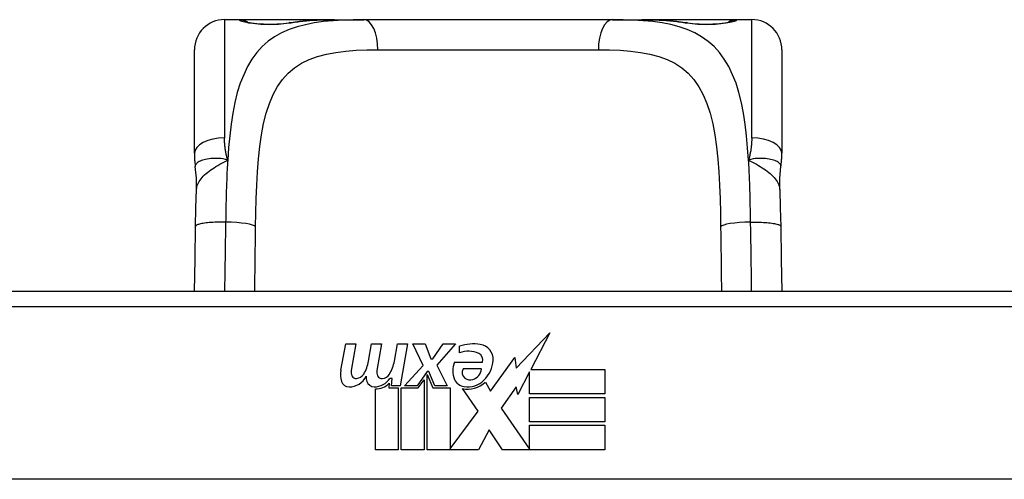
# Model space of a CAD drawing. Header units: inches. Extents: x 20 to 683, y 61 to 320.
# Tile 31 of 256: x 159.289 to 160.575, y 62.027 to 62.629. Entities that reach past the tile are written whole.
import ezdxf

# ---------------------------------------------------------------- set-up
doc = ezdxf.new("R2010")
doc.units = ezdxf.units.IN
doc.header["$MEASUREMENT"] = 0
doc.layers.add('Visible Edges(ANSI)', color=7, linetype='Continuous', lineweight=25)
doc.layers.add('Visible Tangent Edges(ANSI)', color=7, linetype='Continuous', lineweight=25)

msp = doc.modelspace()

# ---------------------------------------------------------------- linework, layer by layer
at = {"layer": 'Visible Edges(ANSI)'}
for p, q in [((159.576, 62.6285), (159.5564, 62.6285)), ((159.6999, 62.6285), (159.576, 62.6285)), ((159.6999, 62.6285), (159.7382, 62.6285)), ((160.0635, 62.6285), (159.7382, 62.6285)), ((160.0635, 62.6285), (160.1018, 62.6285)), ((160.2256, 62.6285), (160.1018, 62.6285)), ((160.2453, 62.6285), (160.2256, 62.6285)), ((159.517, 62.4538), (159.517, 62.5892)), ((160.2847, 62.5892), (160.2847, 62.4538)), ((160.6489, 62.2732), (159.1528, 62.2732)), ((159.9376, 62.1727), (159.9814, 62.2189)), ((159.9814, 62.2189), (159.9566, 62.1712)), ((159.7082, 62.1702), (159.7149, 62.2045)), ((159.7149, 62.2045), (159.7281, 62.2045)), ((159.7281, 62.2045), (159.722, 62.17)), ((159.7445, 62.182), (159.7484, 62.2045)), ((159.7484, 62.2045), (159.7616, 62.2045)), ((159.7616, 62.2045), (159.7556, 62.17)), ((159.7784, 62.182), (159.7823, 62.2045)), ((159.7823, 62.2045), (159.7955, 62.2045)), ((159.7955, 62.2045), (159.7859, 62.1499)), ((159.8024, 62.2045), (159.8186, 62.2045)), ((159.8159, 62.1764), (159.8024, 62.2045)), ((159.8186, 62.2045), (159.8261, 62.185)), ((159.8285, 62.185), (159.842, 62.2045)), ((159.8582, 62.2045), (159.8336, 62.1766)), ((159.842, 62.2045), (159.8582, 62.2045)), ((159.8636, 62.1928), (159.8636, 62.2018)), ((159.9041, 62.1428), (159.9356, 62.1869)), ((159.9356, 62.1869), (159.9376, 62.1727)), ((159.7916, 62.1499), (159.8159, 62.1764)), ((159.8261, 62.185), (159.8285, 62.185)), ((159.8336, 62.1766), (159.8474, 62.1499)), ((159.857, 62.1808), (159.8936, 62.1808)), ((159.8213, 62.1683), (159.808, 62.1499)), ((159.8234, 62.1683), (159.8213, 62.1683)), ((159.8213, 62.1647), (159.8288, 62.147)), ((159.8213, 62.0662), (159.8213, 62.1647)), ((159.8312, 62.1499), (159.8234, 62.1683)), ((159.8921, 62.1718), (159.8681, 62.1718)), ((159.9548, 62.1679), (159.9395, 62.1385)), ((159.9548, 62.1391), (159.9548, 62.1679)), ((159.9566, 62.1712), (160.0535, 62.1712)), ((160.0535, 62.1712), (160.0535, 62.1391)), ((159.7715, 62.1532), (159.7709, 62.147)), ((159.7754, 62.1595), (159.7725, 62.1595)), ((159.7745, 62.1499), (159.7754, 62.1595)), ((159.7859, 62.1499), (159.7745, 62.1499)), ((159.808, 62.1499), (159.7916, 62.1499)), ((159.8096, 62.147), (159.8171, 62.1574)), ((159.8171, 62.1574), (159.8171, 62.0662)), ((159.8474, 62.1499), (159.8312, 62.1499)), ((159.8972, 62.1544), (159.9041, 62.1428)), ((159.9376, 62.1485), (159.9179, 62.1205)), ((159.9395, 62.1385), (159.9376, 62.1485)), ((159.7535, 62.0662), (159.7535, 62.1457)), ((159.7709, 62.147), (159.7832, 62.147)), ((159.7832, 62.147), (159.7832, 62.0662)), ((159.7874, 62.147), (159.8096, 62.147)), ((159.7874, 62.0662), (159.7874, 62.147)), ((159.8288, 62.147), (159.8513, 62.147)), ((159.8513, 62.147), (159.8513, 62.0674)), ((159.8879, 62.1164), (159.8672, 62.1463)), ((160.0535, 62.1391), (159.9548, 62.1391)), ((159.9548, 62.1346), (160.0535, 62.1346)), ((159.9548, 62.1025), (159.9548, 62.1346)), ((160.0535, 62.1346), (160.0535, 62.1025)), ((159.8513, 62.0674), (159.8879, 62.1164)), ((159.9179, 62.1205), (159.9548, 62.0668)), ((160.0535, 62.1025), (159.9548, 62.1025)), ((159.9548, 62.0983), (160.0535, 62.0983)), ((159.9548, 62.0668), (159.9548, 62.0983)), ((160.0535, 62.0983), (160.0535, 62.0662)), ((159.9021, 62.0923), (159.8882, 62.0662)), ((159.9197, 62.0662), (159.9021, 62.0923)), ((159.7832, 62.0662), (159.7535, 62.0662)), ((159.8171, 62.0662), (159.7874, 62.0662)), ((159.8882, 62.0662), (159.8213, 62.0662)), ((160.0535, 62.0662), (159.9197, 62.0662)), ((161.0577, 62.0275), (158.744, 62.0275))]:
    msp.add_line(p, q, dxfattribs=at)
at = {"layer": 'Visible Edges(ANSI)', "flags": 128}
for points in [[(159.584, 62.626), (159.5846, 62.6258), (159.5863, 62.6254), (159.5915, 62.6245), (159.5987, 62.6236), (159.6071, 62.623), (159.6161, 62.6228), (159.6251, 62.6231), (159.6333, 62.6237), (159.6402, 62.6246)], [(159.6402, 62.6246), (159.6544, 62.6265), (159.6692, 62.6277), (159.6843, 62.6283), (159.6999, 62.6285)], [(160.1018, 62.6285), (160.1174, 62.6283), (160.1325, 62.6277), (160.1473, 62.6265), (160.1615, 62.6246)], [(160.1615, 62.6246), (160.1684, 62.6237), (160.1767, 62.6231), (160.1856, 62.6228), (160.1947, 62.623), (160.203, 62.6236), (160.2102, 62.6245), (160.2154, 62.6254), (160.2171, 62.6258), (160.2177, 62.626)], [(159.517, 62.4538), (159.517, 62.4531), (159.517, 62.4524), (159.517, 62.4517), (159.517, 62.4509), (159.517, 62.4502), (159.5171, 62.4495), (159.5171, 62.4488), (159.5171, 62.4481), (159.5172, 62.4474), (159.5172, 62.4467), (159.5172, 62.446), (159.5173, 62.4452), (159.5173, 62.4445), (159.5174, 62.4438), (159.5175, 62.4431), (159.5175, 62.4424), (159.5176, 62.4416), (159.5177, 62.4409), (159.5178, 62.4402), (159.5179, 62.4395), (159.5179, 62.4387), (159.518, 62.438), (159.5181, 62.4373), (159.5182, 62.4366)], [(160.2834, 62.4366), (160.2835, 62.4373), (160.2836, 62.438), (160.2837, 62.4387), (160.2838, 62.4395), (160.2839, 62.4402), (160.284, 62.4409), (160.2841, 62.4416), (160.2841, 62.4424), (160.2842, 62.4431), (160.2843, 62.4438), (160.2843, 62.4445), (160.2844, 62.4452), (160.2844, 62.446), (160.2845, 62.4467), (160.2845, 62.4474), (160.2846, 62.4481), (160.2846, 62.4488), (160.2846, 62.4495), (160.2846, 62.4502), (160.2847, 62.4509), (160.2847, 62.4517), (160.2847, 62.4524), (160.2847, 62.4531), (160.2847, 62.4538)], [(159.5198, 62.4063), (159.5197, 62.4215), (159.5182, 62.4366)], [(160.2819, 62.4063), (160.2819, 62.4215), (160.2834, 62.4366)], [(159.5184, 62.3582), (159.5189, 62.3825), (159.5198, 62.4063)], [(160.2819, 62.4063), (160.2827, 62.3825), (160.2832, 62.3582)], [(159.5172, 62.2732), (159.5178, 62.3153), (159.5184, 62.3582)], [(160.2832, 62.3582), (160.2839, 62.3153), (160.2845, 62.2732)]]:
    msp.add_lwpolyline(points, dxfattribs=at)
at = {"layer": 'Visible Edges(ANSI)'}
for centre, radius, start, end in [((159.5564, 62.5892), 0.0394, 90, 180), ((159.576, 62.6088), 0.0197, 56.88, 90), ((160.2256, 62.6088), 0.0197, 90, 123.12), ((160.2453, 62.5892), 0.0394, 0, 90), ((159.8817, 62.1438), 0.0607, 81.5605, 107.3343), ((159.8877, 62.1844), 0.0197, 356.5646, 81.5605), ((159.8754, 62.1644), 0.0307, 64.6784, 112.5609), ((159.8844, 62.1835), 0.0096, 343.5261, 64.6784), ((159.6986, 62.1894), 0.0465, 328.5584, 350.8257), ((159.7326, 62.1901), 0.0465, 327.5992, 350), ((159.8828, 62.1694), 0.0282, 156.1555, 203.8445), ((159.8677, 62.1856), 0.0398, 314.1684, 356.5646), ((159.7365, 62.1647), 0.0288, 169, 198.4748), ((159.7192, 62.173), 0.0246, 269.6788, 333.9508), ((159.7341, 62.1678), 0.0123, 169.9922, 203.5487), ((159.7283, 62.1653), 0.006, 203.5487, 276.1027), ((159.7276, 62.1719), 0.0126, 276.1027, 327.6083), ((159.77, 62.164), 0.0288, 183.6169, 196.9928), ((159.7677, 62.1678), 0.0123, 170, 203.5571), ((159.7619, 62.1653), 0.006, 203.5571, 276.03), ((159.7612, 62.1719), 0.0126, 276.03, 327.5992), ((159.8765, 62.1672), 0.00955, 151.4547, 231.1652), ((159.8755, 62.1738), 0.0168, 289.3797, 352.9975), ((159.7191, 62.1589), 0.0105, 198.4748, 269.6788), ((159.7521, 62.1585), 0.0101, 196.9928, 269.4776), ((159.7523, 62.1724), 0.024, 269.4776, 327.4114), ((159.754, 62.1697), 0.024, 268.7952, 316.5849), ((159.8709, 62.1641), 0.0152, 203.8445, 265.0802), ((159.8746, 62.1784), 0.033, 257.079, 313.1785), ((159.8746, 62.1784), 0.0299, 260.4085, 314.1684), ((159.8774, 62.1683), 0.0109, 231.1652, 289.3797)]:
    msp.add_arc(centre, radius, start, end, dxfattribs=at)
at = {"layer": 'Visible Tangent Edges(ANSI)'}
for p, q in [((159.5564, 62.6285), (159.5564, 62.4738)), ((159.576, 62.6279), (159.576, 62.6285)), ((160.2256, 62.6285), (160.2256, 62.6279)), ((160.2453, 62.4738), (160.2453, 62.6285)), ((159.7568, 62.5892), (160.0449, 62.5892)), ((159.1528, 62.2535), (160.6489, 62.2535))]:
    msp.add_line(p, q, dxfattribs=at)
at = {"layer": 'Visible Tangent Edges(ANSI)', "flags": 128}
for points in [[(159.7382, 62.6285), (159.7245, 62.6284), (159.7112, 62.628), (159.6982, 62.6272), (159.6857, 62.626), (159.6736, 62.6243), (159.6621, 62.622), (159.6511, 62.6192), (159.6407, 62.6156), (159.6309, 62.6113), (159.6217, 62.6063), (159.6133, 62.6003), (159.6055, 62.5934), (159.5985, 62.5855), (159.5922, 62.5768), (159.5865, 62.5671), (159.5814, 62.5566), (159.577, 62.5453), (159.5731, 62.5331), (159.5699, 62.5201), (159.5672, 62.5063), (159.565, 62.4919), (159.5631, 62.4768), (159.5617, 62.4612), (159.5605, 62.445)], [(159.576, 62.6279), (159.5762, 62.6276), (159.5768, 62.6273), (159.5777, 62.6269), (159.579, 62.6265), (159.5807, 62.626), (159.5827, 62.6256), (159.585, 62.6251), (159.5876, 62.6246), (159.5904, 62.6242), (159.5935, 62.6238), (159.5968, 62.6234), (159.6003, 62.6231), (159.604, 62.6228), (159.6078, 62.6226), (159.6116, 62.6225), (159.6154, 62.6224), (159.6193, 62.6225), (159.6231, 62.6226), (159.6269, 62.6228), (159.6305, 62.6231), (159.634, 62.6234), (159.6373, 62.6238), (159.6404, 62.6242), (159.6433, 62.6246)], [(159.6433, 62.6246), (159.6454, 62.625), (159.6476, 62.6253), (159.6498, 62.6256), (159.652, 62.6259), (159.6542, 62.6262), (159.6565, 62.6265), (159.6587, 62.6267), (159.661, 62.6269), (159.6633, 62.6271), (159.6657, 62.6273), (159.668, 62.6275), (159.6704, 62.6277), (159.6727, 62.6278), (159.6751, 62.628), (159.6775, 62.6281), (159.6799, 62.6282), (159.6824, 62.6283), (159.6848, 62.6283), (159.6873, 62.6284), (159.6898, 62.6284), (159.6923, 62.6285), (159.6948, 62.6285), (159.6973, 62.6285), (159.6999, 62.6285)], [(160.2412, 62.445), (160.24, 62.4611), (160.2386, 62.4767), (160.2367, 62.4918), (160.2345, 62.5062), (160.2318, 62.52), (160.2286, 62.5331), (160.2248, 62.5453), (160.2203, 62.5566), (160.2152, 62.5671), (160.2095, 62.5767), (160.2031, 62.5854), (160.1961, 62.5933), (160.1884, 62.6002), (160.1799, 62.6062), (160.1708, 62.6114), (160.1611, 62.6157), (160.1507, 62.6192), (160.1397, 62.6221), (160.1281, 62.6243), (160.1161, 62.626), (160.1036, 62.6272), (160.0906, 62.628), (160.0772, 62.6284), (160.0635, 62.6285)], [(160.1018, 62.6285), (160.1044, 62.6285), (160.1069, 62.6285), (160.1094, 62.6285), (160.1119, 62.6284), (160.1144, 62.6284), (160.1168, 62.6283), (160.1193, 62.6283), (160.1217, 62.6282), (160.1242, 62.6281), (160.1266, 62.628), (160.129, 62.6278), (160.1313, 62.6277), (160.1337, 62.6275), (160.136, 62.6273), (160.1384, 62.6271), (160.1407, 62.6269), (160.1429, 62.6267), (160.1452, 62.6265), (160.1475, 62.6262), (160.1497, 62.6259), (160.1519, 62.6256), (160.1541, 62.6253), (160.1563, 62.625), (160.1584, 62.6246)], [(160.1584, 62.6246), (160.1613, 62.6242), (160.1644, 62.6238), (160.1677, 62.6234), (160.1712, 62.6231), (160.1749, 62.6228), (160.1786, 62.6226), (160.1825, 62.6225), (160.1863, 62.6224), (160.1902, 62.6225), (160.194, 62.6226), (160.1978, 62.6228), (160.2014, 62.6231), (160.2049, 62.6234), (160.2082, 62.6238), (160.2113, 62.6242), (160.2142, 62.6247), (160.2167, 62.6251), (160.219, 62.6256), (160.221, 62.626), (160.2226, 62.6265), (160.2239, 62.6269), (160.2249, 62.6273), (160.2254, 62.6276), (160.2256, 62.6279)], [(159.597, 62.3576), (159.5973, 62.3761), (159.5978, 62.3944), (159.5985, 62.4123), (159.5995, 62.4297), (159.6007, 62.4466), (159.6024, 62.4627), (159.6046, 62.4781), (159.6074, 62.4927), (159.6108, 62.5063), (159.615, 62.519), (159.6199, 62.5305), (159.6256, 62.541), (159.6322, 62.5504), (159.6396, 62.5586), (159.6479, 62.5657), (159.657, 62.5717), (159.6671, 62.5766), (159.678, 62.5805), (159.6896, 62.5835), (159.7019, 62.5858), (159.7148, 62.5874), (159.7283, 62.5885), (159.7423, 62.589), (159.7568, 62.5892)], [(160.0449, 62.5892), (160.0594, 62.589), (160.0735, 62.5885), (160.087, 62.5874), (160.0999, 62.5858), (160.1122, 62.5836), (160.1238, 62.5805), (160.1346, 62.5766), (160.1447, 62.5717), (160.1538, 62.5657), (160.1621, 62.5585), (160.1696, 62.5502), (160.1761, 62.5409), (160.1819, 62.5304), (160.1868, 62.5188), (160.191, 62.5061), (160.1944, 62.4924), (160.1971, 62.4778), (160.1993, 62.4624), (160.201, 62.4462), (160.2023, 62.4294), (160.2033, 62.4121), (160.2039, 62.3943), (160.2044, 62.3761), (160.2047, 62.3576)], [(159.5605, 62.445), (159.5601, 62.4462), (159.5598, 62.4474), (159.5595, 62.4486), (159.5592, 62.4498), (159.5589, 62.451), (159.5587, 62.4522), (159.5584, 62.4534), (159.5582, 62.4546), (159.5579, 62.4558), (159.5577, 62.457), (159.5575, 62.4583), (159.5574, 62.4595), (159.5572, 62.4607), (159.557, 62.4619), (159.5569, 62.4631), (159.5568, 62.4643), (159.5567, 62.4655), (159.5566, 62.4667), (159.5565, 62.4679), (159.5565, 62.4691), (159.5564, 62.4703), (159.5564, 62.4714), (159.5564, 62.4726), (159.5564, 62.4738)], [(160.2453, 62.4738), (160.2453, 62.4726), (160.2453, 62.4714), (160.2453, 62.4703), (160.2452, 62.4691), (160.2452, 62.4679), (160.2451, 62.4667), (160.245, 62.4655), (160.2449, 62.4643), (160.2448, 62.4631), (160.2446, 62.4619), (160.2445, 62.4607), (160.2443, 62.4595), (160.2441, 62.4583), (160.244, 62.457), (160.2437, 62.4558), (160.2435, 62.4546), (160.2433, 62.4534), (160.243, 62.4522), (160.2428, 62.451), (160.2425, 62.4498), (160.2422, 62.4486), (160.2419, 62.4474), (160.2415, 62.4462), (160.2412, 62.445)], [(159.5605, 62.445), (159.5575, 62.4458), (159.5545, 62.4464), (159.5516, 62.4468), (159.5488, 62.4471), (159.5461, 62.4472), (159.5435, 62.4472), (159.5409, 62.4471), (159.5384, 62.4469), (159.5361, 62.4466), (159.5338, 62.4463), (159.5317, 62.4459), (159.5297, 62.4454), (159.5278, 62.4448), (159.5261, 62.4442), (159.5246, 62.4436), (159.5231, 62.4429), (159.5219, 62.4422), (159.5208, 62.4414), (159.52, 62.4406), (159.5193, 62.4398), (159.5187, 62.439), (159.5184, 62.4382), (159.5182, 62.4374), (159.5182, 62.4366)], [(159.5198, 62.4063), (159.52, 62.4081), (159.5203, 62.4099), (159.5208, 62.4117), (159.5214, 62.4135), (159.5223, 62.4152), (159.5232, 62.417), (159.5244, 62.4187), (159.5257, 62.4205), (159.5271, 62.4222), (159.5286, 62.4239), (159.5303, 62.4256), (159.5322, 62.4272), (159.5341, 62.4288), (159.5361, 62.4304), (159.5383, 62.432), (159.5405, 62.4335), (159.5428, 62.435), (159.5452, 62.4365), (159.5477, 62.4379), (159.5502, 62.4394), (159.5527, 62.4408), (159.5553, 62.4422), (159.5579, 62.4436), (159.5605, 62.445)], [(159.5605, 62.445), (159.5603, 62.4418), (159.5601, 62.4385), (159.5599, 62.4353), (159.5598, 62.432), (159.5596, 62.4287), (159.5594, 62.4254), (159.5593, 62.4221), (159.5592, 62.4187), (159.559, 62.4154), (159.5589, 62.412), (159.5588, 62.4086), (159.5587, 62.4052), (159.5586, 62.4018), (159.5585, 62.3984), (159.5584, 62.395), (159.5583, 62.3915), (159.5582, 62.3881), (159.5582, 62.3847), (159.5581, 62.3812), (159.558, 62.3778), (159.558, 62.3743), (159.5579, 62.3708), (159.5579, 62.3673), (159.5578, 62.3639)], [(160.2834, 62.4366), (160.2835, 62.4374), (160.2833, 62.4382), (160.283, 62.439), (160.2824, 62.4398), (160.2817, 62.4406), (160.2808, 62.4414), (160.2798, 62.4422), (160.2785, 62.4429), (160.2771, 62.4436), (160.2756, 62.4442), (160.2739, 62.4448), (160.272, 62.4454), (160.27, 62.4459), (160.2679, 62.4463), (160.2656, 62.4466), (160.2632, 62.4469), (160.2608, 62.4471), (160.2582, 62.4472), (160.2556, 62.4472), (160.2528, 62.4471), (160.25, 62.4468), (160.2472, 62.4464), (160.2442, 62.4458), (160.2412, 62.445)], [(160.2412, 62.445), (160.2438, 62.4436), (160.2464, 62.4422), (160.249, 62.4408), (160.2515, 62.4394), (160.254, 62.4379), (160.2565, 62.4365), (160.2589, 62.435), (160.2612, 62.4335), (160.2634, 62.432), (160.2656, 62.4304), (160.2676, 62.4288), (160.2695, 62.4272), (160.2713, 62.4256), (160.273, 62.4239), (160.2746, 62.4222), (160.276, 62.4205), (160.2773, 62.4187), (160.2785, 62.417), (160.2794, 62.4152), (160.2802, 62.4135), (160.2809, 62.4117), (160.2814, 62.4099), (160.2817, 62.4081), (160.2819, 62.4063)], [(160.2439, 62.3639), (160.2438, 62.3674), (160.2438, 62.3709), (160.2437, 62.3743), (160.2437, 62.3778), (160.2436, 62.3813), (160.2435, 62.3847), (160.2435, 62.3882), (160.2434, 62.3916), (160.2433, 62.395), (160.2432, 62.3985), (160.2431, 62.4019), (160.243, 62.4053), (160.2429, 62.4087), (160.2428, 62.412), (160.2427, 62.4154), (160.2425, 62.4187), (160.2424, 62.4221), (160.2422, 62.4254), (160.2421, 62.4287), (160.2419, 62.432), (160.2418, 62.4353), (160.2416, 62.4385), (160.2414, 62.4418), (160.2412, 62.445)], [(159.5578, 62.3639), (159.5555, 62.3639), (159.5532, 62.3639), (159.5508, 62.3639), (159.5484, 62.3638), (159.546, 62.3638), (159.5435, 62.3637), (159.5412, 62.3635), (159.5388, 62.3634), (159.5365, 62.3632), (159.5343, 62.363), (159.5322, 62.3627), (159.5302, 62.3625), (159.5284, 62.3622), (159.5266, 62.3619), (159.5251, 62.3616), (159.5236, 62.3612), (159.5224, 62.3608), (159.5213, 62.3605), (159.5204, 62.3601), (159.5197, 62.3597), (159.5191, 62.3593), (159.5188, 62.3589), (159.5185, 62.3586), (159.5184, 62.3582)], [(159.5578, 62.3639), (159.5577, 62.36), (159.5577, 62.3562), (159.5576, 62.3524), (159.5576, 62.3485), (159.5575, 62.3447), (159.5574, 62.3409), (159.5574, 62.3371), (159.5573, 62.3333), (159.5572, 62.3295), (159.5571, 62.3257), (159.5571, 62.3219), (159.557, 62.3181), (159.557, 62.3143), (159.5569, 62.3105), (159.5568, 62.3068), (159.5568, 62.303), (159.5567, 62.2993), (159.5567, 62.2955), (159.5566, 62.2918), (159.5566, 62.288), (159.5565, 62.2843), (159.5565, 62.2806), (159.5565, 62.2769), (159.5564, 62.2732)], [(159.5959, 62.2732), (159.5959, 62.2767), (159.596, 62.2801), (159.596, 62.2836), (159.596, 62.2871), (159.5961, 62.2906), (159.5961, 62.294), (159.5962, 62.2975), (159.5962, 62.301), (159.5963, 62.3045), (159.5963, 62.308), (159.5964, 62.3115), (159.5964, 62.3151), (159.5965, 62.3186), (159.5965, 62.3221), (159.5966, 62.3256), (159.5966, 62.3292), (159.5967, 62.3327), (159.5967, 62.3363), (159.5968, 62.3398), (159.5968, 62.3434), (159.5969, 62.3469), (159.5969, 62.3505), (159.597, 62.354), (159.597, 62.3576)], [(160.2047, 62.3576), (160.2047, 62.354), (160.2048, 62.3505), (160.2048, 62.3469), (160.2049, 62.3434), (160.2049, 62.3398), (160.205, 62.3363), (160.205, 62.3328), (160.2051, 62.3292), (160.2051, 62.3257), (160.2052, 62.3222), (160.2052, 62.3186), (160.2053, 62.3151), (160.2053, 62.3116), (160.2054, 62.3081), (160.2054, 62.3046), (160.2055, 62.301), (160.2055, 62.2975), (160.2056, 62.294), (160.2056, 62.2906), (160.2056, 62.2871), (160.2057, 62.2836), (160.2057, 62.2801), (160.2058, 62.2766), (160.2058, 62.2732)], [(160.2439, 62.3639), (160.2462, 62.3639), (160.2485, 62.3639), (160.2509, 62.3639), (160.2533, 62.3638), (160.2557, 62.3638), (160.2581, 62.3637), (160.2605, 62.3635), (160.2629, 62.3634), (160.2651, 62.3632), (160.2673, 62.363), (160.2695, 62.3627), (160.2715, 62.3625), (160.2733, 62.3622), (160.2751, 62.3619), (160.2766, 62.3616), (160.278, 62.3612), (160.2793, 62.3608), (160.2804, 62.3605), (160.2813, 62.3601), (160.282, 62.3597), (160.2825, 62.3593), (160.2829, 62.3589), (160.2832, 62.3586), (160.2832, 62.3582)], [(160.2452, 62.2732), (160.2452, 62.2769), (160.2452, 62.2806), (160.2451, 62.2843), (160.2451, 62.288), (160.2451, 62.2918), (160.245, 62.2955), (160.2449, 62.2993), (160.2449, 62.303), (160.2448, 62.3068), (160.2448, 62.3106), (160.2447, 62.3144), (160.2447, 62.3182), (160.2446, 62.3219), (160.2445, 62.3257), (160.2445, 62.3295), (160.2444, 62.3333), (160.2443, 62.3371), (160.2443, 62.341), (160.2442, 62.3448), (160.2441, 62.3486), (160.2441, 62.3524), (160.244, 62.3562), (160.2439, 62.36), (160.2439, 62.3639)]]:
    msp.add_lwpolyline(points, dxfattribs=at)
at = {"layer": 'Visible Tangent Edges(ANSI)'}
for centre, major_axis, ratio, start_param, end_param in [((159.576, 62.6083), (0.0197, 0), 0.998051, 1.091081, 1.570796), ((159.6433, 62.6052), (-0.0031, 0.0194), 0.702907, 6.061108, 6.283185), ((159.7382, 62.5892), (0, 0.0394), 0.472046, 4.712389, 6.283185), ((160.0635, 62.5892), (0, 0.0394), 0.472046, 0, 1.570796), ((160.1584, 62.6052), (0.0031, 0.0194), 0.702907, 0, 0.222077), ((160.2256, 62.6083), (0.0197, 0), 0.998051, 1.570796, 2.050029), ((159.5564, 62.4538), (-0.0394, 0), 0.508749, 4.712389, 6.283185), ((160.2453, 62.4538), (0.0394, 0), 0.508749, 0, 1.570796), ((159.5578, 62.3576), (0.0394, -0.0006), 0.159697, 0.093172, 1.573179), ((160.2439, 62.3576), (-0.0394, -0.0006), 0.159697, 4.710006, 6.190013)]:
    msp.add_ellipse(centre, major_axis=major_axis, ratio=ratio, start_param=start_param, end_param=end_param, dxfattribs=at)

doc.saveas('drawing.dxf')
